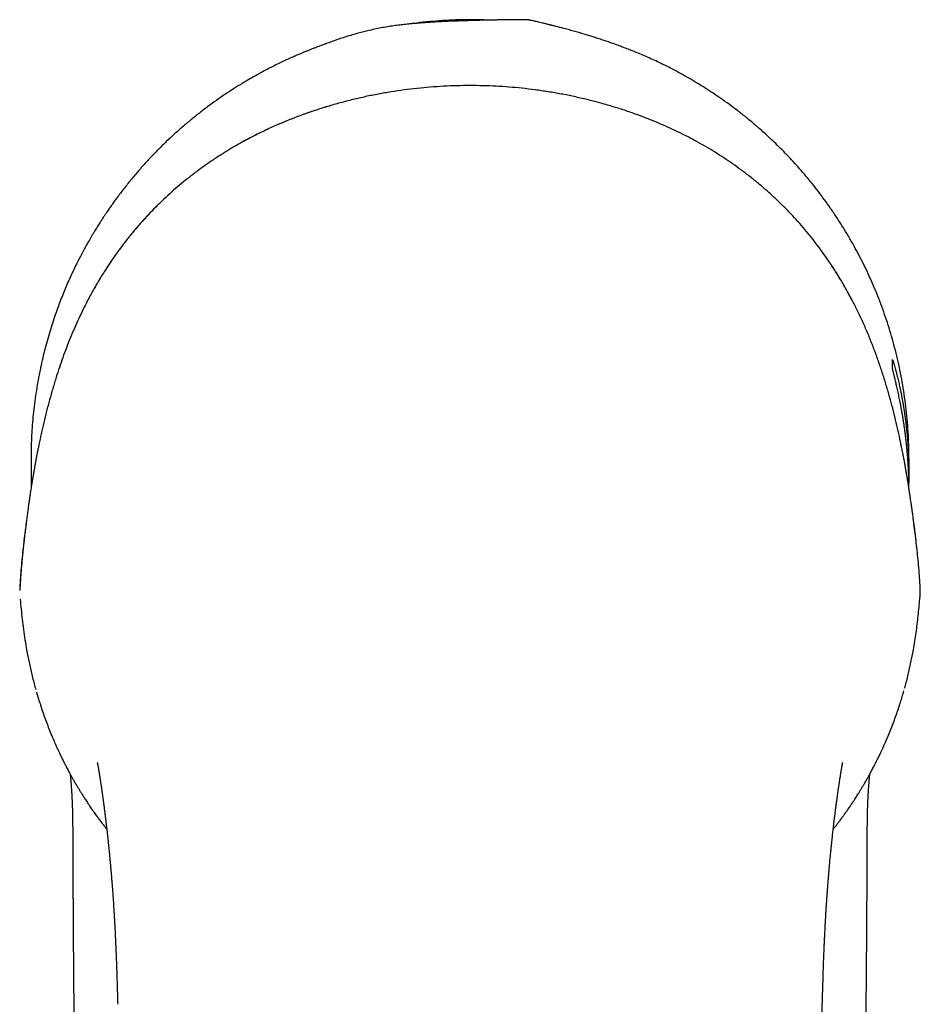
# Model space of a CAD drawing. Header units: millimetres. Extents: x 8 to 743, y 12 to 692.
# Tile 2 of 56: x 257 to 306, y 158 to 212. Entities that reach past the tile are written whole.
import ezdxf

# ---------------------------------------------------------------- set-up
doc = ezdxf.new("R2010")
doc.units = ezdxf.units.MM

msp = doc.modelspace()

# ---------------------------------------------------------------- linework, layer by layer
at = {"color": 7, "linetype": 'Continuous', "lineweight": 30}
for p, q in [((282.028, 208.053), (281.776, 208.055)), ((304.967, 193.009), (304.968, 193.012)), ((304.967, 192.559), (304.967, 193.009)), ((257.676, 187.572), (257.676, 185.931)), ((305.876, 186.657), (305.876, 187.572)), ((257.064, 180.363), (257.062, 180.361))]:
    msp.add_line(p, q, dxfattribs=at)
at = {"color": 7, "linetype": 'Continuous', "lineweight": 30, "flags": 128}
msp.add_lwpolyline([(258.084, 188.216), (258.083, 188.215), (258.079, 188.19)], dxfattribs=at)
at = {"color": 7, "linetype": 'Continuous', "lineweight": 30}
for points, knots in [([(305.875, 187.572), (305.875, 187.637), (305.877, 187.889), (305.865, 188.379), (305.835, 189.037), (305.781, 189.738), (305.708, 190.429), (305.617, 191.108), (305.509, 191.773), (305.385, 192.422), (305.245, 193.056), (305.092, 193.678), (304.923, 194.291), (304.739, 194.895), (304.541, 195.49), (304.331, 196.071), (304.108, 196.639), (303.876, 197.19), (303.636, 197.724), (303.388, 198.242), (303.131, 198.746), (302.854, 199.26), (302.557, 199.78), (302.238, 200.307), (301.912, 200.816), (301.58, 201.308), (301.244, 201.78), (300.905, 202.234), (300.564, 202.668), (300.22, 203.087), (299.874, 203.49), (299.525, 203.878), (299.176, 204.25), (298.825, 204.608), (298.489, 204.938), (298.167, 205.242), (297.872, 205.511), (297.639, 205.716), (297.506, 205.831), (297.458, 205.871), (297.447, 205.881), (297.435, 205.891), (297.424, 205.901), (297.412, 205.911), (297.401, 205.921), (297.389, 205.931), (297.228, 206.067), (296.92, 206.322), (296.46, 206.684), (296.004, 207.025), (295.554, 207.346), (295.111, 207.648), (294.675, 207.93), (294.234, 208.204), (293.788, 208.467), (293.339, 208.719), (292.902, 208.952), (292.479, 209.167), (292.081, 209.359), (291.708, 209.532), (291.361, 209.686), (291.026, 209.828), (290.705, 209.959), (290.398, 210.079), (290.106, 210.189), (289.827, 210.291), (289.563, 210.385), (289.315, 210.47), (289.107, 210.54), (288.937, 210.596), (288.807, 210.639), (288.719, 210.667), (288.672, 210.682), (288.658, 210.687), (288.644, 210.691), (288.63, 210.695), (288.616, 210.7), (288.524, 210.729), (288.35, 210.784), (288.088, 210.863), (287.813, 210.945), (287.528, 211.028), (287.234, 211.11), (286.889, 211.204), (286.577, 211.286), (286.356, 211.342), (286.272, 211.363), (286.242, 211.371), (286.213, 211.378), (286.173, 211.388), (286.08, 211.411), (285.939, 211.446), (285.767, 211.487), (285.615, 211.522), (285.481, 211.553), (285.366, 211.579), (285.266, 211.601), (285.18, 211.62), (285.108, 211.636), (285.051, 211.648), (285.006, 211.657), (284.973, 211.664), (284.949, 211.668), (284.935, 211.672), (284.923, 211.672), (284.907, 211.672), (284.877, 211.672), (284.83, 211.672), (284.767, 211.672), (284.684, 211.672), (284.583, 211.671), (284.466, 211.671), (284.33, 211.67), (284.176, 211.668), (284.002, 211.667), (283.872, 211.665), (283.79, 211.664), (283.763, 211.664), (283.736, 211.663), (283.709, 211.663), (283.684, 211.663), (283.634, 211.662), (283.523, 211.661), (283.344, 211.658), (283.065, 211.653), (282.718, 211.647), (282.303, 211.637), (281.877, 211.626), (281.446, 211.613), (281.014, 211.598), (280.603, 211.581), (280.216, 211.563), (279.855, 211.544), (279.588, 211.528), (279.419, 211.517), (279.34, 211.511), (279.263, 211.506), (279.179, 211.5), (279.083, 211.493), (278.976, 211.485), (278.888, 211.478), (278.826, 211.472), (278.793, 211.47), (278.759, 211.467), (278.724, 211.464), (278.689, 211.461), (278.558, 211.449), (278.33, 211.427), (278.003, 211.39), (277.67, 211.347), (277.329, 211.297), (276.979, 211.237), (276.617, 211.167), (276.272, 211.092), (275.943, 211.012), (275.631, 210.93), (275.305, 210.837), (274.979, 210.738), (274.65, 210.632), (274.334, 210.524), (274.077, 210.432), (273.924, 210.376), (273.865, 210.355), (273.847, 210.348), (273.828, 210.341), (273.81, 210.334), (273.791, 210.327), (273.744, 210.309), (273.661, 210.278), (273.539, 210.232), (273.399, 210.178), (273.24, 210.116), (273.078, 210.052), (272.912, 209.985), (272.746, 209.918), (272.567, 209.844), (272.376, 209.764), (272.154, 209.669), (271.901, 209.557), (271.614, 209.426), (271.313, 209.283), (270.997, 209.128), (270.698, 208.976), (270.418, 208.828), (270.16, 208.688), (269.865, 208.523), (269.602, 208.371), (269.422, 208.264), (269.354, 208.223), (269.332, 208.21), (269.311, 208.197), (269.289, 208.184), (269.268, 208.171), (269.098, 208.068), (268.78, 207.869), (268.316, 207.564), (267.85, 207.243), (267.382, 206.903), (266.914, 206.546), (266.446, 206.171), (265.979, 205.776), (265.531, 205.377), (265.101, 204.976), (264.69, 204.572), (264.282, 204.152), (263.879, 203.716), (263.468, 203.248), (263.049, 202.746), (262.643, 202.23), (262.332, 201.811), (262.137, 201.539), (262.059, 201.428), (262.03, 201.386), (262.021, 201.374), (262.012, 201.361), (262.003, 201.348), (261.994, 201.335), (261.965, 201.293), (261.913, 201.219), (261.837, 201.106), (261.751, 200.979), (261.657, 200.838), (261.555, 200.682), (261.437, 200.499), (261.305, 200.288), (261.156, 200.046), (260.998, 199.782), (260.842, 199.512), (260.687, 199.237), (260.536, 198.96), (260.381, 198.666), (260.223, 198.356), (260.061, 198.028), (259.901, 197.689), (259.743, 197.34), (259.588, 196.982), (259.432, 196.607), (259.278, 196.216), (259.123, 195.8), (258.967, 195.357), (258.812, 194.887), (258.662, 194.398), (258.518, 193.89), (258.381, 193.363), (258.255, 192.827), (258.141, 192.284), (258.037, 191.734), (257.945, 191.167), (257.864, 190.584), (257.797, 190.002), (257.746, 189.424), (257.708, 188.851), (257.685, 188.265), (257.674, 187.837), (257.677, 187.605), (257.677, 187.572)], [0, 0, 0, 0, 0.002555, 0.009999, 0.019388, 0.028664, 0.037828, 0.04688, 0.05582, 0.064491, 0.073054, 0.081508, 0.089854, 0.09824, 0.106514, 0.114676, 0.122725, 0.130662, 0.138349, 0.145926, 0.153396, 0.160757, 0.169019, 0.17714, 0.185121, 0.192961, 0.20066, 0.208084, 0.215372, 0.222525, 0.229541, 0.236422, 0.243167, 0.249776, 0.256249, 0.261833, 0.267312, 0.272046, 0.274103, 0.274305, 0.274506, 0.274706, 0.274907, 0.275108, 0.275308, 0.275509, 0.275709, 0.283652, 0.291378, 0.298888, 0.306182, 0.313258, 0.320118, 0.326761, 0.333818, 0.340613, 0.347145, 0.353415, 0.359423, 0.364657, 0.369674, 0.374475, 0.379057, 0.383413, 0.387535, 0.391417, 0.39515, 0.398626, 0.401846, 0.403832, 0.405709, 0.407271, 0.407469, 0.407666, 0.407862, 0.408056, 0.408249, 0.40844, 0.411863, 0.415485, 0.419281, 0.423217, 0.427256, 0.431352, 0.437395, 0.440004, 0.440409, 0.440813, 0.441214, 0.441615, 0.442427, 0.445038, 0.447366, 0.449423, 0.451222, 0.452778, 0.454107, 0.455294, 0.456259, 0.457025, 0.457611, 0.458055, 0.458389, 0.458576, 0.458626, 0.458835, 0.459229, 0.459821, 0.460667, 0.461758, 0.463104, 0.464638, 0.466422, 0.468463, 0.470764, 0.473289, 0.473639, 0.473993, 0.474351, 0.474714, 0.475081, 0.475329, 0.476673, 0.479496, 0.482436, 0.487724, 0.493227, 0.498873, 0.50459, 0.510314, 0.515984, 0.520884, 0.525663, 0.530287, 0.531479, 0.532391, 0.533405, 0.534526, 0.535749, 0.537212, 0.538793, 0.539227, 0.539668, 0.540118, 0.540575, 0.54104, 0.541513, 0.545779, 0.550119, 0.554548, 0.559088, 0.563766, 0.568616, 0.573678, 0.577751, 0.582004, 0.586465, 0.591165, 0.595527, 0.600126, 0.604391, 0.606338, 0.606596, 0.606855, 0.607115, 0.607376, 0.607637, 0.6079, 0.609391, 0.611121, 0.613099, 0.615337, 0.617849, 0.620026, 0.622391, 0.624954, 0.6277, 0.630599, 0.634509, 0.638665, 0.643067, 0.647716, 0.652612, 0.656358, 0.660238, 0.66425, 0.669748, 0.672241, 0.672571, 0.672901, 0.673232, 0.673564, 0.673897, 0.674231, 0.681414, 0.688744, 0.696222, 0.703847, 0.711619, 0.719539, 0.727605, 0.73582, 0.743305, 0.750909, 0.758631, 0.766471, 0.774429, 0.78332, 0.792354, 0.800422, 0.804008, 0.805592, 0.8058, 0.806008, 0.806216, 0.806424, 0.806632, 0.80684, 0.80842, 0.81022, 0.812241, 0.814483, 0.816945, 0.819629, 0.823074, 0.826826, 0.830884, 0.835249, 0.839193, 0.843358, 0.847743, 0.852348, 0.857175, 0.862222, 0.867183, 0.87234, 0.877693, 0.883242, 0.888988, 0.895295, 0.901824, 0.908573, 0.915543, 0.922734, 0.930145, 0.937335, 0.944721, 0.952303, 0.960082, 0.968056, 0.975476, 0.983057, 0.990801, 0.998707, 1, 1, 1, 1]), ([(282.819, 211.648), (282.626, 211.656), (282.194, 211.673), (281.523, 211.674), (280.806, 211.655), (280.089, 211.615), (279.37, 211.552), (278.828, 211.493), (278.526, 211.448), (278.462, 211.439)], [0, 0, 0, 0, 0.132994, 0.296802, 0.460842, 0.625259, 0.790199, 0.955808, 1, 1, 1, 1]), ([(281.776, 208.056), (281.533, 208.054), (281.048, 208.05), (280.321, 208.02), (279.596, 207.972), (278.872, 207.904), (278.156, 207.818), (277.446, 207.713), (276.744, 207.591), (276.046, 207.45), (275.348, 207.29), (274.65, 207.109), (273.951, 206.909), (273.257, 206.689), (272.57, 206.449), (271.893, 206.19), (271.229, 205.914), (270.577, 205.62), (269.936, 205.307), (269.337, 204.99), (268.779, 204.674), (268.261, 204.359), (267.75, 204.03), (267.248, 203.685), (266.756, 203.326), (266.283, 202.96), (265.829, 202.588), (265.394, 202.211), (264.97, 201.822), (264.557, 201.421), (264.147, 201), (263.743, 200.559), (263.344, 200.096), (262.959, 199.622), (262.588, 199.137), (262.232, 198.642), (261.869, 198.107), (261.505, 197.533), (261.143, 196.917), (260.8, 196.293), (260.59, 195.868), (260.485, 195.657)], [0, 0, 0, 0, 0.02798, 0.05594, 0.08388, 0.111802, 0.139707, 0.167098, 0.194475, 0.221838, 0.249188, 0.277067, 0.305003, 0.332979, 0.360977, 0.388978, 0.41647, 0.443939, 0.471375, 0.498769, 0.522024, 0.545334, 0.56869, 0.592084, 0.615508, 0.638953, 0.661071, 0.683197, 0.705324, 0.727449, 0.749567, 0.77303, 0.796506, 0.819986, 0.843461, 0.866918, 0.890347, 0.917904, 0.945381, 0.972754, 1, 1, 1, 1]), ([(281.776, 208.056), (281.533, 208.054), (281.048, 208.051), (280.321, 208.02), (279.595, 207.972), (278.871, 207.904), (278.154, 207.818), (277.444, 207.713), (276.742, 207.591), (276.044, 207.45), (275.345, 207.289), (274.647, 207.109), (273.948, 206.908), (273.254, 206.688), (272.566, 206.447), (271.889, 206.189), (271.225, 205.913), (270.573, 205.618), (269.944, 205.312), (269.538, 205.094), (269.341, 204.988)], [0, 0, 0, 0, 0.0562842, 0.1125288, 0.1687365, 0.2249098, 0.2810503, 0.336157, 0.3912334, 0.4462805, 0.5013001, 0.5573791, 0.6135736, 0.6698448, 0.7261567, 0.7824769, 0.8377718, 0.8930234, 0.9482118, 1, 1, 1, 1]), ([(303.067, 195.657), (302.978, 195.838), (302.798, 196.201), (302.51, 196.736), (302.208, 197.264), (301.89, 197.784), (301.559, 198.294), (301.219, 198.786), (300.873, 199.259), (300.522, 199.712), (300.158, 200.156), (299.782, 200.589), (299.387, 201.019), (298.971, 201.445), (298.534, 201.868), (298.083, 202.277), (297.621, 202.674), (297.146, 203.057), (296.671, 203.419), (296.194, 203.761), (295.719, 204.084), (295.237, 204.393), (294.747, 204.688), (294.24, 204.976), (293.716, 205.255), (293.174, 205.525), (292.624, 205.78), (292.067, 206.022), (291.505, 206.25), (290.902, 206.477), (290.26, 206.7), (289.579, 206.916), (288.892, 207.112), (288.197, 207.291), (287.495, 207.452), (286.783, 207.595), (286.068, 207.719), (285.35, 207.824), (284.633, 207.909), (283.917, 207.975), (283.205, 208.021), (282.491, 208.051), (282.014, 208.054), (281.776, 208.056)], [0, 0, 0, 0, 0.02333, 0.046695, 0.070085, 0.093493, 0.116909, 0.140326, 0.162399, 0.184461, 0.206505, 0.228529, 0.250527, 0.273862, 0.297236, 0.320642, 0.344068, 0.367506, 0.390943, 0.413031, 0.435098, 0.457134, 0.479129, 0.501072, 0.524318, 0.547595, 0.570898, 0.594222, 0.61756, 0.640903, 0.668411, 0.695899, 0.723351, 0.750748, 0.778605, 0.806477, 0.834366, 0.862272, 0.890192, 0.917627, 0.945074, 0.972532, 1, 1, 1, 1]), ([(264.558, 201.419), (264.557, 201.417), (264.417, 201.282), (264.143, 200.994), (263.737, 200.554), (263.339, 200.091), (262.954, 199.617), (262.584, 199.132), (262.228, 198.637), (261.867, 198.103), (261.503, 197.53), (261.141, 196.915), (260.8, 196.292), (260.59, 195.869), (260.485, 195.657)], [0, 0, 0, 0, 0.000989, 0.082159, 0.168255, 0.254382, 0.340503, 0.426576, 0.512558, 0.598406, 0.699357, 0.799991, 0.900232, 1, 1, 1, 1]), ([(303.067, 195.657), (302.977, 195.839), (302.797, 196.203), (302.508, 196.74), (302.205, 197.27), (301.886, 197.791), (301.56, 198.294), (301.334, 198.617), (301.225, 198.773)], [0, 0, 0, 0, 0.167944, 0.336167, 0.504631, 0.673299, 0.842132, 1, 1, 1, 1]), ([(260.485, 195.657), (260.4, 195.479), (260.232, 195.125), (259.996, 194.588), (259.774, 194.051), (259.565, 193.513), (259.37, 192.976), (259.187, 192.439), (259.004, 191.871), (258.826, 191.272), (258.652, 190.645), (258.49, 190.019), (258.341, 189.399), (258.203, 188.787), (258.12, 188.389), (258.079, 188.19)], [0, 0, 0, 0, 0.072485, 0.144535, 0.216184, 0.287486, 0.358499, 0.429287, 0.499938, 0.583428, 0.666638, 0.749607, 0.834003, 0.917374, 1, 1, 1, 1]), ([(305.473, 188.19), (305.432, 188.389), (305.349, 188.787), (305.211, 189.399), (305.062, 190.019), (304.901, 190.645), (304.727, 191.272), (304.539, 191.9), (304.336, 192.529), (304.119, 193.155), (303.885, 193.783), (303.632, 194.41), (303.362, 195.036), (303.166, 195.449), (303.067, 195.657)], [0, 0, 0, 0, 0.082621, 0.165993, 0.250395, 0.333355, 0.416566, 0.500067, 0.582499, 0.665141, 0.748122, 0.831536, 0.915475, 1, 1, 1, 1]), ([(305.855, 186.819), (305.852, 186.895), (305.845, 187.047), (305.832, 187.275), (305.817, 187.503), (305.8, 187.733), (305.78, 187.963), (305.759, 188.193), (305.735, 188.421), (305.71, 188.645), (305.684, 188.863), (305.656, 189.075), (305.627, 189.285), (305.596, 189.492), (305.565, 189.696), (305.532, 189.898), (305.498, 190.094), (305.464, 190.285), (305.43, 190.469), (305.396, 190.646), (305.361, 190.818), (305.327, 190.984), (305.293, 191.145), (305.259, 191.3), (305.227, 191.447), (305.195, 191.585), (305.165, 191.714), (305.137, 191.834), (305.11, 191.946), (305.085, 192.05), (305.062, 192.145), (305.041, 192.232), (305.022, 192.31), (305.004, 192.383), (304.988, 192.45), (304.976, 192.504), (304.968, 192.543), (304.967, 192.554), (304.967, 192.559)], [0, 0, 0, 0, 0.026017, 0.052034, 0.078238, 0.104441, 0.131225, 0.15801, 0.184993, 0.211976, 0.237992, 0.264008, 0.2902, 0.316392, 0.343134, 0.369875, 0.396803, 0.423731, 0.450247, 0.476764, 0.503461, 0.530158, 0.557426, 0.584693, 0.612159, 0.639625, 0.666329, 0.693033, 0.719929, 0.746826, 0.774339, 0.801853, 0.829585, 0.857317, 0.892685, 0.928172, 0.964023, 1, 1, 1, 1]), ([(304.968, 193.012), (304.969, 193.011), (304.971, 193.008), (304.978, 192.993), (304.987, 192.969), (304.999, 192.935), (305.013, 192.891), (305.03, 192.838), (305.048, 192.775), (305.069, 192.705), (305.092, 192.627), (305.116, 192.541), (305.142, 192.445), (305.17, 192.34), (305.199, 192.227), (305.23, 192.104), (305.262, 191.974), (305.295, 191.837), (305.328, 191.693), (305.361, 191.542), (305.395, 191.382), (305.43, 191.214), (305.465, 191.038), (305.499, 190.855), (305.533, 190.667), (305.566, 190.473), (305.598, 190.275), (305.629, 190.071), (305.659, 189.86), (305.687, 189.643), (305.715, 189.42), (305.741, 189.192), (305.767, 188.933), (305.794, 188.643), (305.819, 188.319), (305.84, 187.989), (305.85, 187.767), (305.855, 187.656)], [0, 0, 0, 0, 0.026309, 0.052807, 0.079304, 0.106392, 0.133479, 0.160768, 0.188057, 0.214365, 0.240673, 0.267159, 0.293645, 0.320683, 0.347721, 0.374945, 0.40217, 0.429081, 0.455991, 0.483081, 0.510172, 0.537826, 0.565481, 0.59333, 0.621179, 0.648636, 0.676093, 0.703743, 0.731394, 0.759663, 0.787932, 0.816419, 0.844906, 0.883322, 0.921878, 0.960865, 1, 1, 1, 1]), ([(258.084, 188.217), (258.067, 188.132), (258.033, 187.968), (257.987, 187.732), (257.945, 187.512), (257.908, 187.31), (257.875, 187.125), (257.847, 186.968), (257.824, 186.836), (257.805, 186.727), (257.789, 186.629), (257.774, 186.542), (257.761, 186.459), (257.745, 186.364), (257.726, 186.248), (257.704, 186.108), (257.679, 185.95), (257.652, 185.774), (257.623, 185.581), (257.592, 185.375), (257.56, 185.156), (257.528, 184.925), (257.493, 184.679), (257.458, 184.417), (257.434, 184.237), (257.422, 184.145)], [0, 0, 0, 0, 0.062656, 0.121023, 0.175098, 0.224878, 0.270362, 0.311548, 0.340893, 0.367582, 0.391617, 0.412997, 0.432063, 0.452704, 0.482835, 0.517292, 0.556072, 0.599173, 0.646591, 0.698321, 0.751039, 0.807577, 0.867926, 0.932072, 1, 1, 1, 1]), ([(305.468, 188.216), (305.448, 188.316), (305.419, 188.453), (305.389, 188.592), (305.38, 188.629)], [0, 0, 0, 0, 0.730659, 1, 1, 1, 1]), ([(306.13, 184.145), (306.119, 184.23), (306.097, 184.394), (306.065, 184.632), (306.035, 184.852), (306.006, 185.055), (305.98, 185.241), (305.957, 185.398), (305.937, 185.53), (305.921, 185.639), (305.906, 185.737), (305.893, 185.825), (305.88, 185.908), (305.865, 186.002), (305.847, 186.118), (305.824, 186.259), (305.799, 186.417), (305.77, 186.592), (305.737, 186.786), (305.701, 186.992), (305.662, 187.21), (305.62, 187.44), (305.574, 187.685), (305.523, 187.946), (305.487, 188.125), (305.468, 188.217)], [0, 0, 0, 0, 0.062531, 0.120809, 0.17482, 0.224553, 0.269999, 0.311151, 0.340469, 0.367132, 0.391137, 0.412485, 0.431538, 0.4522, 0.482355, 0.516831, 0.555626, 0.598742, 0.646178, 0.697931, 0.750681, 0.807265, 0.867681, 0.931927, 1, 1, 1, 1]), ([(305.855, 187.656), (305.861, 187.49), (305.873, 187.157), (305.878, 186.684), (305.874, 186.378), (305.872, 186.238)], [0, 0, 0, 0, 0.351955, 0.704065, 1, 1, 1, 1]), ([(305.874, 187.54), (305.875, 187.564), (305.876, 187.598), (305.875, 187.632), (305.875, 187.643)], [0, 0, 0, 0, 0.6928307, 1, 1, 1, 1]), ([(305.875, 185.939), (305.874, 186.066), (305.872, 186.359), (305.861, 186.652), (305.855, 186.819)], [0, 0, 0, 0, 0.431329, 1, 1, 1, 1]), ([(257.419, 184.117), (257.397, 183.946), (257.352, 183.603), (257.288, 183.077), (257.228, 182.544), (257.173, 182.002), (257.125, 181.454), (257.084, 180.899), (257.065, 180.525), (257.055, 180.338)], [0, 0, 0, 0, 0.142862, 0.285708, 0.428541, 0.571369, 0.714204, 0.85707, 1, 1, 1, 1]), ([(257.423, 184.146), (257.406, 184.014), (257.373, 183.754), (257.326, 183.362), (257.282, 182.978), (257.241, 182.603), (257.204, 182.236), (257.171, 181.885), (257.143, 181.551), (257.118, 181.234), (257.096, 180.927), (257.078, 180.638), (257.068, 180.451), (257.063, 180.363)], [0, 0, 0, 0, 0.111308, 0.219062, 0.323246, 0.423847, 0.520855, 0.614262, 0.69903, 0.780589, 0.858939, 0.93408, 1, 1, 1, 1]), ([(306.257, 183.13), (306.254, 183.15), (306.244, 183.242), (306.224, 183.41), (306.196, 183.639), (306.164, 183.887), (306.142, 184.057), (306.13, 184.145)], [0, 0, 0, 0, 0.060545, 0.2672, 0.492593, 0.736821, 1, 1, 1, 1]), ([(306.497, 180.337), (306.487, 180.524), (306.468, 180.898), (306.427, 181.453), (306.379, 182), (306.324, 182.541), (306.264, 183.075), (306.2, 183.602), (306.156, 183.945), (306.133, 184.117)], [0, 0, 0, 0, 0.142845, 0.285537, 0.428181, 0.570867, 0.713681, 0.8567, 1, 1, 1, 1]), ([(306.47, 179.849), (306.472, 179.866), (306.475, 179.902), (306.48, 179.957), (306.485, 180.014), (306.489, 180.072), (306.493, 180.131), (306.496, 180.195), (306.497, 180.264), (306.497, 180.313), (306.496, 180.337)], [0, 0, 0, 0, 0.107151, 0.220369, 0.337917, 0.458073, 0.577434, 0.697945, 0.850453, 1, 1, 1, 1]), ([(257.081, 179.854), (257.098, 179.669), (257.132, 179.3), (257.191, 178.744), (257.26, 178.185), (257.34, 177.625), (257.404, 177.252), (257.436, 177.066)], [0, 0, 0, 0, 0.1995784, 0.3991487, 0.5989159, 0.7991103, 1, 1, 1, 1]), ([(306.116, 177.066), (306.144, 177.224), (306.198, 177.539), (306.268, 178.011), (306.329, 178.48), (306.383, 178.946), (306.43, 179.404), (306.458, 179.706), (306.471, 179.854)], [0, 0, 0, 0, 0.169903, 0.338671, 0.506494, 0.673544, 0.839977, 1, 1, 1, 1]), ([(306.469, 179.854), (306.47, 179.859), (306.472, 179.865), (306.464, 179.871), (306.463, 179.871)], [0, 0, 0, 0, 0.93013, 1, 1, 1, 1]), ([(257.436, 177.066), (257.478, 176.839), (257.563, 176.387), (257.719, 175.713), (257.843, 175.214), (257.923, 174.943), (257.937, 174.894)], [0, 0, 0, 0, 0.309354, 0.619387, 0.930836, 1, 1, 1, 1]), ([(305.637, 174.962), (305.645, 174.988), (305.717, 175.236), (305.834, 175.711), (305.989, 176.385), (306.074, 176.839), (306.116, 177.066)], [0, 0, 0, 0, 0.03799, 0.358851, 0.679202, 1, 1, 1, 1]), ([(257.976, 174.753), (258.048, 174.51), (258.196, 174.016), (258.451, 173.282), (258.702, 172.624), (258.878, 172.217), (258.95, 172.049)], [0, 0, 0, 0, 0.265153, 0.537568, 0.809849, 1, 1, 1, 1]), ([(304.585, 171.999), (304.59, 172.011), (304.704, 172.259), (304.903, 172.754), (305.173, 173.471), (305.405, 174.161), (305.536, 174.61), (305.598, 174.824)], [0, 0, 0, 0, 0.012578, 0.272501, 0.532515, 0.77797, 1, 1, 1, 1]), ([(258.945, 172.047), (258.946, 172.045), (258.956, 172.021), (258.976, 171.975), (259.004, 171.912), (259.03, 171.855), (259.054, 171.799), (259.084, 171.733), (259.12, 171.655), (259.159, 171.57), (259.198, 171.487), (259.236, 171.405), (259.278, 171.317), (259.324, 171.222), (259.37, 171.127), (259.416, 171.035), (259.459, 170.949), (259.506, 170.855), (259.555, 170.759), (259.606, 170.661), (259.662, 170.555), (259.723, 170.44), (259.779, 170.335), (259.826, 170.249), (259.862, 170.183), (259.898, 170.118), (259.938, 170.048), (259.98, 169.972), (260.029, 169.887), (260.08, 169.798), (260.133, 169.707), (260.183, 169.623), (260.229, 169.544), (260.274, 169.471), (260.316, 169.4), (260.358, 169.332), (260.399, 169.265), (260.442, 169.196), (260.489, 169.121), (260.542, 169.036), (260.602, 168.943), (260.667, 168.843), (260.734, 168.74), (260.799, 168.642), (260.858, 168.555), (260.919, 168.464), (260.986, 168.367), (261.064, 168.254), (261.142, 168.144), (261.22, 168.034), (261.296, 167.93), (261.37, 167.829), (261.442, 167.732), (261.515, 167.635), (261.592, 167.533), (261.667, 167.435), (261.738, 167.344), (261.792, 167.276), (261.824, 167.235), (261.835, 167.222)], [0, 0, 0, 0, 0.001293, 0.016176, 0.029084, 0.040104, 0.049557, 0.058924, 0.076739, 0.095154, 0.112119, 0.128468, 0.145737, 0.165156, 0.184423, 0.202206, 0.223059, 0.24291, 0.2623, 0.282616, 0.304297, 0.328485, 0.354638, 0.369791, 0.382739, 0.395848, 0.410586, 0.426793, 0.443493, 0.463571, 0.48281, 0.500489, 0.516648, 0.532193, 0.547, 0.561222, 0.575197, 0.589084, 0.604764, 0.622811, 0.641999, 0.663102, 0.685712, 0.70648, 0.724642, 0.740432, 0.763273, 0.785552, 0.81088, 0.831908, 0.854122, 0.875683, 0.894834, 0.914253, 0.935258, 0.957792, 0.974766, 0.991639, 1, 1, 1, 1]), ([(301.717, 167.222), (301.745, 167.258), (301.809, 167.338), (301.906, 167.464), (302.006, 167.594), (302.099, 167.717), (302.177, 167.823), (302.244, 167.914), (302.302, 167.994), (302.36, 168.074), (302.418, 168.156), (302.478, 168.24), (302.541, 168.331), (302.606, 168.425), (302.67, 168.519), (302.727, 168.604), (302.777, 168.68), (302.822, 168.747), (302.863, 168.81), (302.912, 168.886), (302.971, 168.976), (303.041, 169.087), (303.118, 169.209), (303.202, 169.344), (303.288, 169.487), (303.374, 169.631), (303.45, 169.76), (303.513, 169.87), (303.564, 169.96), (303.609, 170.039), (303.65, 170.113), (303.692, 170.188), (303.737, 170.27), (303.788, 170.363), (303.842, 170.463), (303.897, 170.568), (303.952, 170.674), (304.01, 170.784), (304.069, 170.902), (304.13, 171.022), (304.188, 171.14), (304.241, 171.249), (304.289, 171.349), (304.331, 171.439), (304.369, 171.519), (304.395, 171.576), (304.415, 171.618), (304.426, 171.643), (304.438, 171.668), (304.45, 171.694), (304.464, 171.725), (304.482, 171.764), (304.506, 171.819), (304.538, 171.89), (304.565, 171.951), (304.582, 171.989), (304.586, 171.999)], [0, 0, 0, 0, 0.021913, 0.050118, 0.077717, 0.103238, 0.126953, 0.143749, 0.160458, 0.17726, 0.194325, 0.211656, 0.230182, 0.251183, 0.271401, 0.289398, 0.305018, 0.318785, 0.332064, 0.344939, 0.366613, 0.389498, 0.415298, 0.444277, 0.474824, 0.505549, 0.53537, 0.556691, 0.575358, 0.591932, 0.606691, 0.622027, 0.639322, 0.658766, 0.680378, 0.702705, 0.724515, 0.747054, 0.772304, 0.798057, 0.822724, 0.845903, 0.866557, 0.884952, 0.901957, 0.917759, 0.922871, 0.927924, 0.932923, 0.937874, 0.943039, 0.950099, 0.961505, 0.976127, 0.993975, 1, 1, 1, 1]), ([(261.314, 170.89), (261.314, 170.89), (261.314, 170.889), (261.316, 170.879), (261.319, 170.861), (261.324, 170.832), (261.33, 170.804), (261.334, 170.776), (261.341, 170.741), (261.349, 170.692), (261.361, 170.625), (261.374, 170.553), (261.388, 170.47), (261.402, 170.386), (261.417, 170.294), (261.432, 170.2), (261.446, 170.111), (261.459, 170.03), (261.471, 169.952), (261.485, 169.866), (261.499, 169.773), (261.513, 169.682), (261.525, 169.598), (261.537, 169.522), (261.547, 169.451), (261.557, 169.383), (261.567, 169.315), (261.577, 169.245), (261.588, 169.169), (261.599, 169.09), (261.609, 169.014), (261.619, 168.943), (261.629, 168.873), (261.639, 168.8), (261.649, 168.722), (261.659, 168.647), (261.668, 168.579), (261.676, 168.518), (261.684, 168.459), (261.692, 168.397), (261.702, 168.318), (261.715, 168.222), (261.729, 168.107), (261.744, 167.988), (261.758, 167.872), (261.771, 167.766), (261.782, 167.676), (261.791, 167.597), (261.8, 167.522), (261.81, 167.441), (261.82, 167.35), (261.835, 167.226), (261.852, 167.075), (261.871, 166.899), (261.887, 166.756), (261.899, 166.643), (261.908, 166.562), (261.916, 166.479), (261.926, 166.389), (261.938, 166.268), (261.953, 166.121), (261.969, 165.957), (261.984, 165.802), (261.998, 165.658), (262.011, 165.525), (262.022, 165.405), (262.031, 165.3), (262.038, 165.223), (262.043, 165.169), (262.046, 165.134), (262.049, 165.104), (262.052, 165.075), (262.055, 165.039), (262.059, 164.988), (262.065, 164.922), (262.072, 164.842), (262.079, 164.758), (262.086, 164.674), (262.092, 164.596), (262.098, 164.522), (262.105, 164.44), (262.112, 164.352), (262.12, 164.26), (262.126, 164.176), (262.132, 164.097), (262.138, 164.02), (262.144, 163.944), (262.149, 163.869), (262.156, 163.775), (262.165, 163.657), (262.175, 163.515), (262.186, 163.364), (262.197, 163.202), (262.208, 163.028), (262.22, 162.839), (262.23, 162.682), (262.237, 162.561), (262.242, 162.481), (262.246, 162.409), (262.25, 162.349), (262.253, 162.302), (262.254, 162.268), (262.256, 162.247), (262.257, 162.23), (262.258, 162.213), (262.259, 162.189), (262.261, 162.157), (262.263, 162.108), (262.267, 162.037), (262.273, 161.941), (262.279, 161.828), (262.285, 161.698), (262.293, 161.551), (262.301, 161.387), (262.31, 161.205), (262.319, 161.005), (262.329, 160.788), (262.339, 160.553), (262.349, 160.299), (262.36, 160.027), (262.37, 159.737), (262.38, 159.429), (262.39, 159.102), (262.4, 158.758), (262.41, 158.395), (262.422, 158.013), (262.431, 157.753), (262.435, 157.62)], [0, 0, 0, 0, 0.000956, 0.002191, 0.00488, 0.008227, 0.011435, 0.014147, 0.016784, 0.022371, 0.028857, 0.03661, 0.043444, 0.052271, 0.060236, 0.068779, 0.077708, 0.083965, 0.090435, 0.098085, 0.106356, 0.114289, 0.121366, 0.12774, 0.13366, 0.139312, 0.14475, 0.150706, 0.156988, 0.163571, 0.169885, 0.175467, 0.180804, 0.18699, 0.193305, 0.199543, 0.204991, 0.20965, 0.214205, 0.219193, 0.224566, 0.233005, 0.241992, 0.251598, 0.261121, 0.269315, 0.276308, 0.282218, 0.287658, 0.293837, 0.300975, 0.308743, 0.32254, 0.335759, 0.348999, 0.355255, 0.361428, 0.367519, 0.374146, 0.381856, 0.394893, 0.407247, 0.418792, 0.429525, 0.439443, 0.448418, 0.456195, 0.462766, 0.465613, 0.468154, 0.47039, 0.472319, 0.474606, 0.478299, 0.48341, 0.489342, 0.495828, 0.501947, 0.507693, 0.513066, 0.518066, 0.525725, 0.532297, 0.53819, 0.543944, 0.549562, 0.555043, 0.560392, 0.565952, 0.575516, 0.585976, 0.596887, 0.608202, 0.620955, 0.634484, 0.648806, 0.654652, 0.660567, 0.665791, 0.670081, 0.673434, 0.67585, 0.677327, 0.678108, 0.679285, 0.680991, 0.683228, 0.685994, 0.691412, 0.698141, 0.706183, 0.715222, 0.725491, 0.736987, 0.749708, 0.763655, 0.778835, 0.79526, 0.812944, 0.831898, 0.852118, 0.873596, 0.896328, 0.920325, 0.945602, 0.972164, 1, 1, 1, 1]), ([(301.117, 157.62), (301.121, 157.754), (301.13, 158.017), (301.142, 158.402), (301.153, 158.768), (301.163, 159.115), (301.173, 159.443), (301.184, 159.753), (301.194, 160.053), (301.205, 160.341), (301.217, 160.616), (301.228, 160.869), (301.238, 161.099), (301.248, 161.307), (301.257, 161.493), (301.265, 161.657), (301.272, 161.799), (301.279, 161.923), (301.285, 162.034), (301.29, 162.14), (301.296, 162.241), (301.302, 162.34), (301.308, 162.443), (301.314, 162.545), (301.32, 162.65), (301.327, 162.755), (301.334, 162.873), (301.343, 163.007), (301.352, 163.156), (301.362, 163.292), (301.37, 163.408), (301.376, 163.496), (301.381, 163.575), (301.386, 163.644), (301.39, 163.703), (301.394, 163.751), (301.397, 163.792), (301.4, 163.834), (301.404, 163.888), (301.409, 163.958), (301.416, 164.042), (301.423, 164.131), (301.429, 164.218), (301.436, 164.301), (301.443, 164.393), (301.451, 164.492), (301.46, 164.597), (301.469, 164.706), (301.479, 164.82), (301.487, 164.917), (301.493, 164.987), (301.497, 165.037), (301.503, 165.099), (301.512, 165.202), (301.524, 165.339), (301.539, 165.501), (301.553, 165.652), (301.567, 165.791), (301.579, 165.918), (301.59, 166.033), (301.6, 166.133), (301.608, 166.212), (301.614, 166.272), (301.619, 166.315), (301.623, 166.353), (301.626, 166.387), (301.63, 166.423), (301.634, 166.465), (301.64, 166.518), (301.646, 166.58), (301.658, 166.688), (301.673, 166.831), (301.692, 167.001), (301.707, 167.136), (301.719, 167.239), (301.728, 167.316), (301.736, 167.387), (301.744, 167.455), (301.751, 167.52), (301.759, 167.587), (301.768, 167.656), (301.776, 167.728), (301.785, 167.798), (301.794, 167.874), (301.804, 167.954), (301.814, 168.037), (301.824, 168.117), (301.834, 168.197), (301.845, 168.28), (301.857, 168.371), (301.869, 168.47), (301.884, 168.582), (301.9, 168.699), (301.916, 168.818), (301.931, 168.926), (301.944, 169.025), (301.957, 169.113), (301.969, 169.198), (301.981, 169.286), (301.995, 169.384), (302.01, 169.484), (302.023, 169.575), (302.036, 169.657), (302.047, 169.733), (302.058, 169.807), (302.07, 169.881), (302.082, 169.957), (302.094, 170.037), (302.107, 170.118), (302.119, 170.195), (302.129, 170.258), (302.138, 170.309), (302.145, 170.352), (302.153, 170.399), (302.161, 170.451), (302.171, 170.511), (302.181, 170.57), (302.19, 170.619), (302.197, 170.661), (302.205, 170.705), (302.213, 170.752), (302.221, 170.795), (302.227, 170.831), (302.232, 170.855), (302.235, 170.871), (302.236, 170.877), (302.236, 170.877), (302.236, 170.877)], [0, 0, 0, 0, 0.028053, 0.054806, 0.080245, 0.104375, 0.12721, 0.14876, 0.169017, 0.189797, 0.209, 0.226639, 0.242732, 0.257293, 0.270301, 0.281787, 0.291747, 0.300306, 0.308116, 0.315271, 0.322864, 0.329551, 0.336431, 0.344921, 0.351477, 0.358863, 0.367359, 0.376977, 0.38772, 0.39959, 0.406311, 0.412822, 0.418576, 0.423572, 0.427811, 0.431238, 0.433936, 0.436749, 0.440526, 0.445687, 0.451968, 0.458651, 0.465014, 0.471057, 0.476783, 0.485142, 0.492723, 0.499618, 0.509181, 0.51784, 0.520995, 0.524501, 0.529023, 0.534561, 0.547441, 0.55957, 0.57081, 0.581162, 0.590631, 0.59918, 0.606673, 0.6131, 0.616847, 0.620107, 0.622879, 0.625385, 0.627755, 0.630953, 0.634979, 0.639832, 0.64506, 0.659595, 0.672597, 0.684082, 0.690368, 0.696268, 0.701783, 0.706912, 0.711979, 0.716791, 0.722416, 0.728168, 0.733605, 0.738728, 0.746063, 0.752292, 0.758367, 0.764983, 0.771006, 0.778232, 0.786527, 0.794556, 0.805029, 0.814712, 0.823451, 0.83112, 0.839065, 0.844981, 0.852196, 0.860723, 0.869358, 0.877251, 0.883814, 0.890211, 0.89655, 0.902947, 0.909387, 0.91639, 0.923917, 0.930852, 0.937088, 0.940855, 0.944797, 0.948917, 0.953711, 0.959527, 0.965751, 0.970509, 0.973679, 0.978169, 0.983332, 0.987638, 0.991433, 0.995308, 0.997326, 0.999172, 1, 1, 1, 1]), ([(259.826, 170.25), (259.826, 170.244), (259.829, 170.218), (259.833, 170.173), (259.839, 170.114), (259.845, 170.049), (259.851, 169.976), (259.858, 169.892), (259.865, 169.807), (259.871, 169.735), (259.876, 169.676), (259.88, 169.626), (259.883, 169.576), (259.887, 169.521), (259.892, 169.458), (259.897, 169.385), (259.902, 169.308), (259.907, 169.23), (259.911, 169.154), (259.915, 169.082), (259.919, 169.016), (259.922, 168.955), (259.925, 168.895), (259.929, 168.809), (259.934, 168.694), (259.939, 168.559), (259.943, 168.431), (259.947, 168.31), (259.95, 168.197), (259.952, 168.089), (259.955, 167.984), (259.957, 167.864), (259.959, 167.722), (259.961, 167.555), (259.963, 167.371), (259.965, 167.168), (259.966, 166.946), (259.967, 166.711), (259.968, 166.461), (259.969, 166.199), (259.97, 165.921), (259.971, 165.633), (259.972, 165.322), (259.973, 164.998), (259.975, 164.669), (259.976, 164.36), (259.978, 164.071), (259.979, 163.805), (259.98, 163.559), (259.982, 163.331), (259.983, 163.116), (259.984, 162.911), (259.985, 162.711), (259.986, 162.512), (259.988, 162.303), (259.989, 162.077), (259.991, 161.802), (259.993, 161.482), (259.995, 161.127), (259.997, 160.775), (260, 160.411), (260.003, 160.035), (260.006, 159.644), (260.009, 159.253), (260.012, 158.862), (260.016, 158.47), (260.02, 158.077), (260.024, 157.679), (260.028, 157.261), (260.033, 156.82), (260.039, 156.352), (260.045, 155.866), (260.052, 155.359), (260.06, 154.833), (260.067, 154.347), (260.074, 153.906), (260.081, 153.515), (260.088, 153.127), (260.095, 152.748), (260.102, 152.385), (260.109, 152.039), (260.115, 151.739), (260.12, 151.483), (260.125, 151.266), (260.13, 151.063), (260.134, 150.874), (260.138, 150.699), (260.141, 150.536), (260.145, 150.372), (260.149, 150.203), (260.154, 150.022), (260.158, 149.831), (260.163, 149.624), (260.169, 149.399), (260.176, 149.142), (260.183, 148.853), (260.192, 148.528), (260.201, 148.183), (260.213, 147.783), (260.226, 147.33), (260.241, 146.823), (260.257, 146.295), (260.272, 145.819), (260.286, 145.402), (260.297, 145.051), (260.309, 144.708), (260.32, 144.374), (260.332, 144.024), (260.345, 143.661), (260.358, 143.284), (260.371, 142.923), (260.383, 142.6), (260.394, 142.314), (260.403, 142.068), (260.411, 141.838), (260.419, 141.632), (260.426, 141.449), (260.432, 141.286), (260.437, 141.14), (260.442, 141.009), (260.447, 140.893), (260.451, 140.78), (260.455, 140.676), (260.459, 140.571), (260.463, 140.466), (260.467, 140.344), (260.473, 140.207), (260.478, 140.053), (260.485, 139.884), (260.492, 139.699), (260.509, 139.259), (260.536, 138.571), (260.572, 137.646), (260.602, 136.882), (260.626, 136.281), (260.643, 135.843), (260.659, 135.419), (260.675, 135.012), (260.691, 134.621), (260.705, 134.253), (260.719, 133.906), (260.732, 133.576), (260.745, 133.244), (260.755, 133.003), (260.76, 132.873), (260.76, 132.856)], [0, 0, 0, 0, 0.000602, 0.002714, 0.004696, 0.006762, 0.009324, 0.012233, 0.015169, 0.017733, 0.019374, 0.02099, 0.022614, 0.024271, 0.026258, 0.028662, 0.031215, 0.033632, 0.03602, 0.03826, 0.040322, 0.042191, 0.043879, 0.045805, 0.050007, 0.054088, 0.057714, 0.061105, 0.064339, 0.067218, 0.069982, 0.072876, 0.076879, 0.081256, 0.086122, 0.091484, 0.097347, 0.103715, 0.110187, 0.117117, 0.124507, 0.132321, 0.139988, 0.149281, 0.158026, 0.166219, 0.173858, 0.180937, 0.187455, 0.193416, 0.199063, 0.204517, 0.209779, 0.2149, 0.220386, 0.226365, 0.23284, 0.242319, 0.25175, 0.261079, 0.270303, 0.280672, 0.291028, 0.301393, 0.311767, 0.32215, 0.332541, 0.343, 0.353864, 0.365742, 0.378131, 0.391034, 0.404456, 0.418402, 0.432874, 0.44306, 0.453492, 0.463932, 0.473837, 0.483615, 0.492774, 0.501311, 0.507421, 0.513163, 0.518535, 0.523538, 0.528169, 0.532428, 0.536494, 0.541193, 0.54586, 0.550866, 0.556366, 0.562335, 0.56871, 0.576738, 0.585324, 0.594466, 0.604153, 0.61704, 0.630465, 0.644419, 0.658891, 0.668247, 0.677597, 0.686685, 0.695512, 0.70408, 0.714428, 0.724377, 0.73393, 0.743091, 0.750015, 0.756576, 0.762639, 0.768206, 0.77292, 0.777212, 0.781084, 0.784537, 0.787572, 0.790347, 0.793463, 0.795856, 0.798632, 0.801838, 0.805473, 0.809537, 0.814026, 0.818939, 0.824173, 0.848982, 0.873449, 0.897591, 0.909541, 0.921172, 0.932365, 0.943125, 0.95346, 0.963376, 0.972348, 0.980956, 0.989621, 0.998691, 1, 1, 1, 1]), ([(302.792, 132.856), (302.792, 132.862), (302.793, 132.897), (302.796, 132.956), (302.799, 133.031), (302.802, 133.115), (302.806, 133.217), (302.811, 133.342), (302.817, 133.495), (302.824, 133.679), (302.833, 133.897), (302.842, 134.134), (302.852, 134.39), (302.863, 134.667), (302.875, 134.961), (302.887, 135.265), (302.901, 135.627), (302.917, 136.036), (302.936, 136.509), (302.954, 136.986), (302.973, 137.465), (302.991, 137.921), (303.008, 138.356), (303.024, 138.777), (303.04, 139.193), (303.053, 139.514), (303.062, 139.74), (303.067, 139.871), (303.072, 140.001), (303.077, 140.132), (303.081, 140.258), (303.086, 140.374), (303.09, 140.471), (303.093, 140.55), (303.095, 140.612), (303.097, 140.658), (303.098, 140.697), (303.1, 140.737), (303.102, 140.79), (303.104, 140.861), (303.108, 140.951), (303.112, 141.057), (303.116, 141.181), (303.122, 141.32), (303.128, 141.475), (303.134, 141.644), (303.14, 141.822), (303.151, 142.104), (303.165, 142.482), (303.182, 142.952), (303.198, 143.409), (303.214, 143.854), (303.229, 144.285), (303.242, 144.682), (303.254, 145.044), (303.265, 145.37), (303.275, 145.681), (303.285, 145.976), (303.293, 146.226), (303.299, 146.436), (303.305, 146.616), (303.311, 146.806), (303.317, 147.011), (303.323, 147.231), (303.331, 147.477), (303.339, 147.749), (303.347, 148.048), (303.355, 148.32), (303.361, 148.559), (303.366, 148.758), (303.372, 148.952), (303.376, 149.133), (303.381, 149.297), (303.384, 149.444), (303.387, 149.573), (303.39, 149.683), (303.392, 149.774), (303.394, 149.847), (303.396, 149.902), (303.397, 149.947), (303.398, 149.996), (303.399, 150.06), (303.401, 150.139), (303.404, 150.233), (303.407, 150.383), (303.412, 150.581), (303.417, 150.813), (303.422, 151.031), (303.426, 151.235), (303.431, 151.436), (303.435, 151.653), (303.44, 151.896), (303.446, 152.17), (303.452, 152.462), (303.458, 152.773), (303.464, 153.102), (303.47, 153.434), (303.475, 153.769), (303.481, 154.105), (303.487, 154.455), (303.492, 154.818), (303.498, 155.195), (303.503, 155.584), (303.508, 155.986), (303.514, 156.389), (303.518, 156.784), (303.523, 157.154), (303.526, 157.502), (303.53, 157.826), (303.533, 158.127), (303.535, 158.406), (303.538, 158.661), (303.54, 158.894), (303.542, 159.084), (303.543, 159.235), (303.544, 159.356), (303.545, 159.479), (303.546, 159.614), (303.547, 159.762), (303.549, 159.941), (303.55, 160.154), (303.552, 160.402), (303.554, 160.671), (303.556, 160.951), (303.558, 161.228), (303.56, 161.505), (303.561, 161.778), (303.563, 162.043), (303.564, 162.287), (303.566, 162.487), (303.567, 162.649), (303.567, 162.777), (303.568, 162.903), (303.569, 163.036), (303.57, 163.183), (303.571, 163.356), (303.572, 163.558), (303.573, 163.789), (303.574, 164.041), (303.576, 164.368), (303.578, 164.757), (303.58, 165.197), (303.582, 165.624), (303.583, 166.01), (303.584, 166.355), (303.584, 166.662), (303.586, 166.961), (303.588, 167.239), (303.59, 167.495), (303.593, 167.732), (303.596, 167.907), (303.598, 168.021), (303.599, 168.074), (303.601, 168.12), (303.601, 168.161), (303.603, 168.202), (303.604, 168.254), (303.606, 168.322), (303.608, 168.397), (303.611, 168.487), (303.614, 168.58), (303.618, 168.673), (303.621, 168.75), (303.623, 168.805), (303.625, 168.845), (303.627, 168.878), (303.629, 168.919), (303.631, 168.972), (303.634, 169.031), (303.638, 169.101), (303.642, 169.176), (303.647, 169.254), (303.651, 169.324), (303.655, 169.385), (303.659, 169.436), (303.662, 169.483), (303.665, 169.53), (303.669, 169.584), (303.674, 169.642), (303.678, 169.701), (303.683, 169.756), (303.687, 169.806), (303.69, 169.852), (303.694, 169.892), (303.697, 169.929), (303.7, 169.966), (303.704, 170.009), (303.709, 170.062), (303.714, 170.12), (303.72, 170.184), (303.724, 170.227), (303.727, 170.251)], [0, 0, 0, 0, 0.000497, 0.002741, 0.004664, 0.006439, 0.009456, 0.012757, 0.016342, 0.021588, 0.027346, 0.033616, 0.0404, 0.047701, 0.055523, 0.063745, 0.071848, 0.08422, 0.096148, 0.109419, 0.122082, 0.134131, 0.145561, 0.156564, 0.167562, 0.17857, 0.182025, 0.18548, 0.188936, 0.192394, 0.195833, 0.198931, 0.201568, 0.203578, 0.2052, 0.206432, 0.207298, 0.208279, 0.209564, 0.211508, 0.213891, 0.216714, 0.219978, 0.223685, 0.227757, 0.232259, 0.237079, 0.241878, 0.254641, 0.267072, 0.279166, 0.290918, 0.302322, 0.31336, 0.322398, 0.331029, 0.339251, 0.34706, 0.354455, 0.359071, 0.363713, 0.368743, 0.374168, 0.379989, 0.386207, 0.39364, 0.40157, 0.409995, 0.415193, 0.420562, 0.4258, 0.430569, 0.43495, 0.438841, 0.442242, 0.445154, 0.447576, 0.449508, 0.45095, 0.45188, 0.453143, 0.454828, 0.456934, 0.45946, 0.462277, 0.468821, 0.475189, 0.480725, 0.486121, 0.491375, 0.496664, 0.503411, 0.510653, 0.518388, 0.526614, 0.535327, 0.544524, 0.553049, 0.561946, 0.57121, 0.580839, 0.59083, 0.601179, 0.611729, 0.622812, 0.633267, 0.643099, 0.652312, 0.660911, 0.668899, 0.676281, 0.68306, 0.68924, 0.694823, 0.698156, 0.701239, 0.704439, 0.708006, 0.71194, 0.716239, 0.722237, 0.728822, 0.735988, 0.743653, 0.751061, 0.758027, 0.765675, 0.772718, 0.779161, 0.785035, 0.788645, 0.792009, 0.795196, 0.798691, 0.80259, 0.806892, 0.812477, 0.818617, 0.82531, 0.832549, 0.844605, 0.856286, 0.867597, 0.878543, 0.88689, 0.895018, 0.902927, 0.910627, 0.917012, 0.923277, 0.929438, 0.93104, 0.932487, 0.933735, 0.934785, 0.935765, 0.937199, 0.939163, 0.941481, 0.943655, 0.94681, 0.949511, 0.951782, 0.953654, 0.954476, 0.955382, 0.956656, 0.9583, 0.960236, 0.962112, 0.964788, 0.967226, 0.969425, 0.971352, 0.972986, 0.974326, 0.975841, 0.977518, 0.979545, 0.981497, 0.983299, 0.98495, 0.986453, 0.987834, 0.988994, 0.990114, 0.991553, 0.993373, 0.995515, 0.997518, 1, 1, 1, 1]), ([(262.436, 157.62), (262.435, 157.617), (262.435, 157.612), (262.441, 157.608), (262.443, 157.606)], [0, 0, 0, 0, 0.604886, 1, 1, 1, 1]), ([(298.987, 108.948), (298.989, 108.984), (298.998, 109.147), (299.014, 109.431), (299.034, 109.792), (299.052, 110.132), (299.07, 110.452), (299.086, 110.746), (299.1, 111.016), (299.114, 111.262), (299.126, 111.491), (299.137, 111.701), (299.148, 111.9), (299.158, 112.087), (299.168, 112.26), (299.176, 112.41), (299.182, 112.537), (299.188, 112.637), (299.192, 112.714), (299.195, 112.768), (299.197, 112.806), (299.198, 112.834), (299.2, 112.87), (299.203, 112.922), (299.207, 112.999), (299.212, 113.095), (299.218, 113.212), (299.225, 113.34), (299.232, 113.478), (299.24, 113.625), (299.249, 113.785), (299.258, 113.958), (299.268, 114.144), (299.284, 114.453), (299.307, 114.884), (299.336, 115.44), (299.365, 116.01), (299.398, 116.633), (299.432, 117.311), (299.47, 118.046), (299.508, 118.801), (299.547, 119.577), (299.587, 120.373), (299.626, 121.149), (299.663, 121.904), (299.699, 122.634), (299.734, 123.37), (299.77, 124.106), (299.805, 124.834), (299.839, 125.555), (299.877, 126.356), (299.918, 127.234), (299.962, 128.187), (300.005, 129.126), (300.047, 130.051), (300.089, 130.961), (300.129, 131.857), (300.168, 132.738), (300.201, 133.5), (300.229, 134.145), (300.252, 134.677), (300.275, 135.203), (300.297, 135.724), (300.318, 136.22), (300.338, 136.699), (300.358, 137.167), (300.378, 137.655), (300.399, 138.162), (300.421, 138.688), (300.443, 139.222), (300.465, 139.764), (300.488, 140.313), (300.51, 140.878), (300.534, 141.461), (300.558, 142.074), (300.583, 142.717), (300.61, 143.391), (300.637, 144.084), (300.664, 144.796), (300.692, 145.528), (300.72, 146.264), (300.748, 147.003), (300.775, 147.746), (300.803, 148.505), (300.832, 149.282), (300.86, 150.076), (300.889, 150.886), (300.918, 151.714), (300.948, 152.559), (300.978, 153.421), (301.007, 154.295), (301.037, 155.18), (301.067, 156.076), (301.094, 156.892), (301.111, 157.408), (301.117, 157.621)], [0, 0, 0, 0, 0.002249, 0.010081, 0.017497, 0.024496, 0.031078, 0.037243, 0.042675, 0.047735, 0.052425, 0.056745, 0.060694, 0.064731, 0.068291, 0.071371, 0.073973, 0.076097, 0.077591, 0.078703, 0.079432, 0.07991, 0.08044, 0.081664, 0.08313, 0.085192, 0.087596, 0.090344, 0.093088, 0.096105, 0.099396, 0.102961, 0.106799, 0.110864, 0.121995, 0.133421, 0.145142, 0.157159, 0.171849, 0.186958, 0.202485, 0.218431, 0.234795, 0.251578, 0.266296, 0.281322, 0.296573, 0.311704, 0.326677, 0.34149, 0.356146, 0.376037, 0.395629, 0.41492, 0.433912, 0.452621, 0.47103, 0.489138, 0.506945, 0.517984, 0.528905, 0.539706, 0.550389, 0.561035, 0.570265, 0.579889, 0.589906, 0.600317, 0.611122, 0.62232, 0.633239, 0.644508, 0.656127, 0.668096, 0.680415, 0.693863, 0.707704, 0.721939, 0.736568, 0.751591, 0.767007, 0.781903, 0.797149, 0.812745, 0.828691, 0.844987, 0.861633, 0.878629, 0.895975, 0.91367, 0.931716, 0.949781, 0.968183, 0.986923, 1, 1, 1, 1]), ([(301.117, 157.621), (301.117, 157.621), (301.117, 157.62), (301.117, 157.62), (301.117, 157.62)], [0, 0, 0, 0, 0.203047, 1, 1, 1, 1])]:
    msp.add_open_spline(points, degree=3, knots=knots, dxfattribs=at)

doc.saveas('drawing.dxf')
